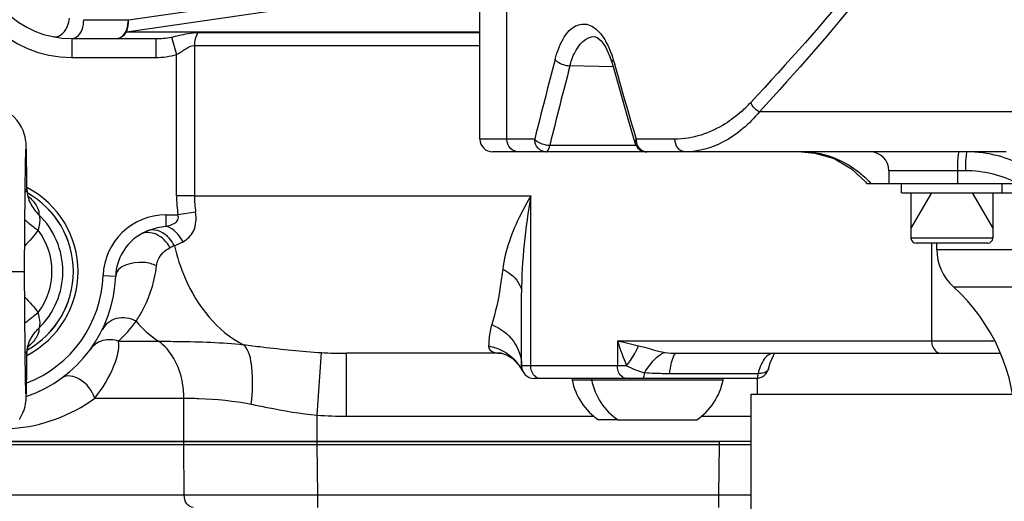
# Model space of a CAD drawing. Header units: millimetres. Extents: x -741 to 6994, y 0 to 4947.
# Tile 32 of 97: x 3522 to 3679, y 603 to 679. Entities that reach past the tile are written whole.
import ezdxf

# ---------------------------------------------------------------- set-up
doc = ezdxf.new("R2010")
doc.units = ezdxf.units.MM
doc.header["$LTSCALE"] = 384.676471
doc.layers.get('0').update_dxf_attribs({"linetype": 'CONTINUOUS'})
for name, color, linetype in [('304102000091DXF_CONTINUOUS_LINE', 7, 'CONTINUOUS'), ('304102000126DXF_CONTINUOUS_LINE', 7, 'CONTINUOUS'), ('304102000127DXF_CONTINUOUS_LINE', 7, 'CONTINUOUS'), ('304103000034DXF_CONTINUOUS_LINE', 7, 'CONTINUOUS'), ('304103000200DXF_CONTINUOUS_LINE', 7, 'CONTINUOUS'), ('304106000060DXF_CONTINUOUS_LINE', 7, 'CONTINUOUS'), ('501023000084DXF_CONTINUOUS_LINE', 7, 'CONTINUOUS'), ('501024000011DXF_CONTINUOUS_LINE', 7, 'CONTINUOUS'), ('501038000001DXF_CONTINUOUS_LINE', 7, 'CONTINUOUS'), ('504001000008DXF_CONTINUOUS_LINE', 7, 'CONTINUOUS'), ('运动范围_DXF_DIMENSION', 7, 'CONTINUOUS')]:
    doc.layers.add(name, color=color, linetype=linetype)
doc.styles.get("Standard").update_dxf_attribs({"font": 'txt', "width": 0.7})
doc.dimstyles.new('DIMSTYLE_1', dxfattribs={"dimtxt": 58.823529, "dimasz": 35.294118, "dimexe": 1, "dimexo": 0, "dimgap": 5, "dimtad": 0, "dimtih": 1, "dimtoh": 1, "dimdec": 1, "dimdsep": 46, "dimtxsty": 'Standard', "dimblk": '_FILLED', "dimblk1": '_FILLED', "dimblk2": '_FILLED', "dimcen": 0.09, "dimclrt": 5, "dimazin": 2, "dimtp": 0.5, "dimtm": 0.5, "dimtfac": 1, "dimtdec": 65535, "dimtofl": 0, "dimtmove": 0, "dimatfit": 3, "dimldrblk": '_FILLED', "dimfxl": 0, "dimtolj": 1, "dimarcsym": 0})

# ---------------------------------------------------------------- blocks, each defined once
blk = doc.blocks.new('*D2')
at = {"layer": '运动范围_DXF_DIMENSION', "color": 2, "linetype": 'Continuous', "transparency": 16777216}
for p, q in [((3611.49, 753.33), (3115.91, 638.92)), ((4120.1, 753.33), (3912.78, 753.33))]:
    blk.add_line(p, q, dxfattribs=at)
for start, end in [(266.8376, 360), (193, 240.2712)]:
    blk.add_arc((3611.49, 753.33), 502.73, start, end, dxfattribs=at)
for points in [[(4118.86, 717.85), (4114.22, 753.33), (4107.1, 718.27)], [(3136.46, 607.68), (3121.64, 640.24), (3125.1, 604.63)]]:
    blk.add_solid(points, dxfattribs=at)
blk = doc.blocks.new('_FILLED')
at = {"color": 0, "linetype": 'ByBlock'}
blk.add_solid([(0, 0), (-1, 0.1667), (-1, -0.1667)], dxfattribs=at)

msp = doc.modelspace()

# ---------------------------------------------------------------- linework, layer by layer
at = {"layer": '304102000091DXF_CONTINUOUS_LINE', "color": 7, "linetype": 'Continuous'}
msp.add_line((3437.535, 611.834), (3638.535, 611.834), dxfattribs=at)
at = {"layer": '304102000091DXF_CONTINUOUS_LINE', "color": 9, "linetype": 'Continuous'}
for p, q in [((3548.418, 603.799), (3548.36, 611.834)), ((3569.628, 603.799), (3569.57, 611.834)), ((3633.403, 603.799), (3633.492, 611.834)), ((3548.418, 603.799), (3502.74, 603.799)), ((3569.628, 603.799), (3548.418, 603.799)), ((3633.403, 603.799), (3569.628, 603.799)), ((3569.628, 601.834), (3569.628, 603.799)), ((3633.403, 601.834), (3633.403, 603.799))]:
    msp.add_line(p, q, dxfattribs=at)
msp.add_open_spline([(3549.832, 601.834), (3549.45, 601.834), (3548.617, 602.414), (3548.424, 603.314), (3548.418, 603.799)], degree=3, knots=[0, 0, 0, 0, 0.4405268, 1, 1, 1, 1], dxfattribs=at)
msp.add_open_spline([(3638.546, 603.793), (3636.832, 603.794), (3635.118, 603.796), (3633.403, 603.799)], degree=3, dxfattribs=at)
at = {"layer": '304102000126DXF_CONTINUOUS_LINE', "color": 7, "linetype": 'Continuous'}
for p, q in [((3646.524, 658.334), (3648.65, 658.153)), ((3660.428, 655.334), (3660.428, 653.334)), ((3656.892, 653.334), (3759.035, 653.334))]:
    msp.add_line(p, q, dxfattribs=at)
at = {"layer": '304102000126DXF_CONTINUOUS_LINE', "color": 9, "linetype": 'Continuous'}
for p, q in [((3672.579, 655.334), (3660.428, 655.334)), ((3671.3, 655.334), (3671.3, 653.334))]:
    msp.add_line(p, q, dxfattribs=at)
at = {"layer": '304102000126DXF_CONTINUOUS_LINE', "color": 7, "linetype": 'Continuous'}
msp.add_lwpolyline([(3648.65, 658.153), (3651.698, 657.256), (3654.463, 655.664), (3656.704, 653.56), (3656.892, 653.334)], dxfattribs=at)
at = {"layer": '304102000126DXF_CONTINUOUS_LINE', "color": 9, "linetype": 'Continuous'}
for centre, radius, start, end in [((3646.496, 643.764), 14.57, 77.78116, 89.88778), ((3646.501, 643.796), 14.537, 77.0328, 77.77457), ((3646.472, 643.681), 14.656, 70.74896, 77.02457), ((3646.449, 643.611), 14.73, 69.20272, 70.7524), ((3672.831, 638.864), 19.469, 75.1323, 89.97232)]:
    msp.add_arc(centre, radius, start, end, dxfattribs=at)
at = {"layer": '304102000126DXF_CONTINUOUS_LINE', "color": 7, "linetype": 'Continuous'}
msp.add_arc((3657.428, 655.334), 3, 0, 89.99722, dxfattribs=at)
at = {"layer": '304102000126DXF_CONTINUOUS_LINE', "color": 9, "linetype": 'Continuous'}
for points in [[(3651.679, 657.381), (3653.899, 656.538), (3655.96, 655.106), (3657.541, 653.334)], [(3685.687, 653.334), (3683.527, 655.407), (3680.72, 656.912), (3677.827, 657.682)], [(3680.869, 653.334), (3678.349, 654.648), (3675.422, 655.334), (3672.579, 655.334)]]:
    msp.add_open_spline(points, degree=3, dxfattribs=at)
for points in [[(3671.561, 658.334), (3671.478, 658.334), (3671.45, 657.891), (3671.347, 657.395), (3671.316, 656.406), (3671.3, 655.716), (3671.3, 655.334)], [(3672.841, 658.334), (3672.757, 658.334), (3672.73, 657.891), (3672.627, 657.395), (3672.595, 656.406), (3672.579, 655.716), (3672.579, 655.334)]]:
    msp.add_open_spline(points, degree=3, knots=[0, 0, 0, 0, 0.0823305, 0.2988974, 0.6208346, 1, 1, 1, 1], dxfattribs=at)
at = {"layer": '304102000127DXF_CONTINUOUS_LINE', "color": 7, "linetype": 'Continuous'}
for p, q in [((3595.428, 660.334), (3595.428, 701.714)), ((3613.652, 676.656), (3613.653, 676.656)), ((3679.076, 658.334), (3597.428, 658.334))]:
    msp.add_line(p, q, dxfattribs=at)
at = {"layer": '304102000127DXF_CONTINUOUS_LINE', "color": 9, "linetype": 'Continuous'}
for p, q in [((3599.712, 660.334), (3599.712, 701.272)), ((3616.599, 672.97), (3616.728, 672.516)), ((3616.59, 671.824), (3609.723, 672.016)), ((3686.753, 664.69), (3639.841, 664.69)), ((3604.121, 660.334), (3595.428, 660.334)), ((3620.288, 659.335), (3606.507, 659.335)), ((3626.412, 660.334), (3620.245, 660.334))]:
    msp.add_line(p, q, dxfattribs=at)
at = {"layer": '304102000127DXF_CONTINUOUS_LINE', "color": 7, "linetype": 'Continuous'}
for points in [[(3613.652, 676.656), (3614.031, 676.527), (3614.665, 675.993), (3615.371, 675.004), (3616.038, 673.58), (3616.418, 672.427)], [(3616.418, 672.427), (3617.535, 668.494), (3618.891, 663.768), (3620.051, 659.773)]]:
    msp.add_lwpolyline(points, dxfattribs=at)
at = {"layer": '304102000127DXF_CONTINUOUS_LINE', "color": 9, "linetype": 'Continuous'}
for centre, radius, start, end in [((4928.099, 329.614), 1364.659, 165.425511, 165.974933), ((4936.339, 328.813), 1370.291, 165.495302, 166.042309), ((5053.839, 1080.807), 1493.984, 195.860129, 196.346413), ((3622.531, 681.071), 21.805, 311.53488, 316.93113), ((3622.556, 660.335), 2.311, 180.03015, 193.06154)]:
    msp.add_arc(centre, radius, start, end, dxfattribs=at)
at = {"layer": '304102000127DXF_CONTINUOUS_LINE', "color": 7, "linetype": 'Continuous'}
for centre, radius, start, end in [((3597.428, 660.334), 2, 180, 269.99982), ((3621.971, 660.333), 1.999, 196.25554, 270.01329)]:
    msp.add_arc(centre, radius, start, end, dxfattribs=at)
at = {"layer": '304102000127DXF_CONTINUOUS_LINE', "color": 9, "linetype": 'Continuous'}
for points, knots in [([(3661.146, 692.486), (3659.271, 690.115), (3651.98, 681.117), (3644.307, 672.431), (3638.46, 666.182)], [0, 0, 0, 0, 0.2610064, 1, 1, 1, 1]), ([(3662.4, 691.26), (3660.536, 688.866), (3653.288, 679.782), (3645.657, 671.007), (3639.841, 664.69)], [0, 0, 0, 0, 0.261065, 1, 1, 1, 1]), ([(3607.353, 673.014), (3607.646, 674.139), (3608.346, 676.056), (3610.041, 678.339), (3612.551, 678.917), (3613.828, 677.943), (3614.353, 677.378)], [0, 0, 0, 0, 0.3332174, 0.58412, 0.778845, 1, 1, 1, 1]), ([(3609.723, 672.016), (3609.902, 672.69), (3610.495, 674.597), (3612.259, 676.735), (3613.652, 676.656)], [0, 0, 0, 0, 0.3334927, 1, 1, 1, 1]), ([(3614.854, 676.769), (3615.038, 676.517), (3615.795, 675.339), (3616.303, 674.014), (3616.599, 672.97)], [0, 0, 0, 0, 0.2236362, 1, 1, 1, 1]), ([(3607.353, 673.014), (3607.462, 672.873), (3608.14, 672.308), (3609.032, 672.054), (3609.723, 672.015)], [0, 0, 0, 0, 0.2046495, 1, 1, 1, 1]), ([(3636.989, 664.75), (3636.181, 664.035), (3633.11, 661.694), (3629.2, 660.334), (3626.412, 660.334)], [0, 0, 0, 0, 0.2789737, 1, 1, 1, 1]), ([(3639.841, 664.69), (3638.235, 662.78), (3634.733, 659.687), (3630.166, 658.334), (3628.107, 658.334)], [0, 0, 0, 0, 0.5479305, 1, 1, 1, 1]), ([(3601.54, 658.334), (3601.067, 658.334), (3600.062, 658.804), (3599.712, 659.83), (3599.712, 660.334)], [0, 0, 0, 0, 0.4841918, 1, 1, 1, 1]), ([(3606.507, 659.335), (3606.266, 659.347), (3605.414, 659.477), (3604.497, 659.826), (3604.121, 660.334)], [0, 0, 0, 0, 0.276171, 1, 1, 1, 1]), ([(3605.928, 658.334), (3605.459, 658.334), (3604.462, 658.81), (3604.121, 659.83), (3604.121, 660.334)], [0, 0, 0, 0, 0.4820678, 1, 1, 1, 1]), ([(3605.928, 658.334), (3605.99, 658.334), (3606.373, 658.534), (3606.443, 659.002), (3606.507, 659.335)], [0, 0, 0, 0, 0.154624, 1, 1, 1, 1]), ([(3621.971, 658.334), (3621.595, 658.334), (3620.793, 658.666), (3620.398, 659.413), (3620.305, 659.813)], [0, 0, 0, 0, 0.477798, 1, 1, 1, 1]), ([(3628.107, 658.334), (3627.662, 658.334), (3626.706, 658.841), (3626.412, 659.834), (3626.412, 660.334)], [0, 0, 0, 0, 0.47093, 1, 1, 1, 1])]:
    msp.add_open_spline(points, degree=3, knots=knots, dxfattribs=at)
for points in [[(3614.353, 677.378), (3614.532, 677.185), (3614.698, 676.981), (3614.854, 676.769)], [(3616.599, 672.97), (3616.476, 672.825), (3616.367, 672.611), (3616.418, 672.427)], [(3639.841, 664.69), (3639.228, 664.98), (3638.687, 665.543), (3638.46, 666.182)], [(3620.245, 660.334), (3620.115, 660.185), (3619.996, 659.963), (3620.051, 659.773)]]:
    msp.add_open_spline(points, degree=3, dxfattribs=at)
at = {"layer": '304103000034DXF_CONTINUOUS_LINE', "color": 9, "linetype": 'Continuous'}
for p, q in [((3539.54, 679.334), (3595.428, 687.465)), ((3539.253, 677.405), (3595.428, 685.579)), ((3532.447, 679.334), (3539.54, 679.334)), ((3530.535, 676.334), (3530.535, 673.334)), ((3539.253, 677.405), (3595.428, 677.405)), ((3543.88, 676.334), (3543.88, 673.334)), ((3546.372, 676.573), (3547.202, 673.812)), ((3550.596, 677.293), (3595.428, 677.293)), ((3550.03, 675.253), (3550.03, 651.336)), ((3550.03, 675.253), (3595.428, 675.253)), ((3530.535, 673.334), (3543.88, 673.334)), ((3547.202, 651.334), (3547.202, 673.812)), ((3550.03, 651.334), (3547.202, 651.334)), ((3550.03, 651.336), (3603.5, 651.328)), ((3603.5, 624.334), (3603.5, 651.328)), ((3545.518, 648.334), (3547.422, 648.334)), ((3545.518, 648.334), (3545.518, 646.522)), ((3550.235, 648.747), (3547.422, 648.334)), ((3667.197, 643.834), (3667.197, 628.334)), ((3535.524, 638.678), (3537.523, 638.61)), ((3537.964, 628.241), (3544.316, 628.241)), ((3617.265, 628.334), (3677.09, 628.334)), ((3617.265, 628.334), (3617.265, 624.334)), ((3569.57, 616.488), (3570.233, 626.444)), ((3574.214, 616.334), (3574.214, 626.334)), ((3618.738, 624.334), (3602.035, 624.334)), ((3625.578, 623.134), (3639.633, 623.134)), ((3534.192, 619.206), (3548.356, 619.206)), ((3548.356, 612.334), (3548.356, 619.206)), ((3569.57, 612.334), (3569.57, 616.488)), ((3574.214, 616.334), (3613.513, 616.333)), ((3630.64, 616.333), (3638.535, 616.333))]:
    msp.add_line(p, q, dxfattribs=at)
at = {"layer": '304103000034DXF_CONTINUOUS_LINE', "color": 7, "linetype": 'Continuous'}
for p, q in [((3530.535, 676.334), (3543.88, 676.334)), ((3602.035, 624.334), (3602.035, 635.945)), ((3598.799, 626.334), (3574.214, 626.334)), ((3598.793, 626.334), (3598.801, 626.333)), ((3626.689, 626.334), (3678.117, 626.334)), ((3601.794, 624.209), (3602.244, 623.444)), ((3639.355, 622.334), (3604.035, 622.334)), ((3638.535, 612.334), (3437.535, 612.334))]:
    msp.add_line(p, q, dxfattribs=at)
for points in [[(3598.801, 626.333), (3598.845, 626.328), (3599.491, 626.142), (3600.601, 625.487), (3601.794, 624.209)], [(3641.303, 623.877), (3641.554, 624.792), (3642.062, 625.987), (3642.256, 626.273)]]:
    msp.add_lwpolyline(points, dxfattribs=at)
for centre, radius, start, end in [((3611.535, 753.334), 225, 72.65327, 219.31615), ((3530.535, 691.334), 15, 180, 270), ((3516.535, 639.334), 15, 297.65761, 62.34239), ((3545.518, 638.334), 8, 120.50706, 178.02389), ((3516.535, 639.334), 21, 288.84786, 358.02407), ((3604.035, 624.334), 2, 180, 270)]:
    msp.add_arc(centre, radius, start, end, dxfattribs=at)
at = {"layer": '304103000034DXF_CONTINUOUS_LINE', "color": 9, "linetype": 'Continuous'}
for centre, radius, start, end in [((3530.535, 691.334), 18, 180, 270), ((3527.909, 677.771), 1.185, 259.08226, 268.07638), ((3527.912, 677.85), 1.265, 268.08757, 276.66775), ((3567.895, 651.343), 20.693, 180.02683, 188.36296), ((3566.575, 651.343), 16.545, 180.02658, 189.02682), ((3545.518, 638.334), 10, 90, 178.02389), ((3546.202, 637.161), 9.358, 111.02523, 120.46797), ((3557.28, 620.396), 25.284, 114.36896, 116.12916), ((3516.535, 639.334), 19, 291.12555, 358.02389), ((3524.076, 643.267), 20.461, 312.74527, 324.6003), ((3659.727, 799.175), 176.04, 256.04224, 257.16613), ((3574.212, 698.137), 71.804, 266.82367, 270.00198), ((3595.548, 620.104), 7.483, 37.73558, 44.3529), ((3595.543, 620.1), 7.489, 32.99626, 37.73966), ((3595.626, 620.153), 7.391, 26.43968, 33.00392), ((3624.884, 667.677), 44.532, 265.79022, 267.79247), ((3625.508, 684.349), 61.215, 267.80985, 270.06525), ((3519.362, 639.337), 25.003, 273.89496, 306.37917), ((3574.212, 686.184), 69.85, 266.18979, 270.00183)]:
    msp.add_arc(centre, radius, start, end, dxfattribs=at)
for points in [[(3529.858, 678.334), (3530.016, 678.722), (3530.119, 679.136), (3530.167, 679.552)], [(3539.253, 677.405), (3539.523, 677.996), (3539.596, 678.686), (3539.54, 679.334)], [(3543.88, 676.334), (3544.715, 676.334), (3545.554, 676.409), (3546.372, 676.573)], [(3550.596, 677.293), (3550.209, 676.703), (3550.03, 675.959), (3550.03, 675.253)], [(3543.88, 673.334), (3544.999, 673.333), (3546.131, 673.49), (3547.202, 673.812)], [(3603.5, 651.334), (3602.633, 646.255), (3602.035, 641.098), (3602.035, 635.945)], [(3542.845, 645.896), (3543.699, 646.224), (3544.608, 646.423), (3545.518, 646.522)], [(3548.224, 644.063), (3547.68, 645.153), (3546.683, 646.165), (3545.518, 646.522)], [(3546.847, 643.428), (3547.306, 643.64), (3547.771, 643.838), (3548.224, 644.063)], [(3540.754, 631.414), (3541.799, 630.216), (3542.995, 629.127), (3544.316, 628.241)], [(3617.265, 628.334), (3617.685, 626.977), (3618.173, 625.638), (3618.738, 624.334)], [(3596.793, 627.508), (3598.315, 627.225), (3599.816, 626.442), (3600.898, 625.335)], [(3624.809, 626.465), (3625.427, 626.355), (3626.061, 626.334), (3626.689, 626.334)], [(3640.668, 625.489), (3640.4, 625.139), (3640.195, 624.74), (3640.028, 624.333)], [(3618.738, 624.334), (3619.666, 623.905), (3620.609, 623.451), (3621.615, 623.265)], [(3640.028, 624.333), (3639.868, 623.944), (3639.74, 623.541), (3639.633, 623.134)]]:
    msp.add_open_spline(points, degree=3, dxfattribs=at)
for points, knots in [([(3530.535, 676.334), (3530.791, 676.334), (3532.052, 676.786), (3532.447, 678.329), (3532.447, 679.334)], [0, 0, 0, 0, 0.2028549, 1, 1, 1, 1]), ([(3537.628, 676.334), (3537.883, 676.334), (3539.145, 676.786), (3539.54, 678.329), (3539.54, 679.334)], [0, 0, 0, 0, 0.202855, 1, 1, 1, 1]), ([(3528.497, 676.719), (3528.962, 676.931), (3529.474, 677.511), (3529.783, 678.148), (3529.858, 678.334)], [0, 0, 0, 0, 0.7178078, 1, 1, 1, 1]), ([(3528.058, 676.594), (3528.133, 676.603), (3528.283, 676.633), (3528.426, 676.687), (3528.497, 676.719)], [0, 0, 0, 0, 0.4891691, 1, 1, 1, 1]), ([(3546.372, 676.573), (3546.76, 676.651), (3548.152, 676.963), (3549.564, 677.296), (3550.596, 677.293)], [0, 0, 0, 0, 0.2774872, 1, 1, 1, 1]), ([(3547.202, 673.812), (3547.709, 674.079), (3548.568, 674.654), (3549.541, 675.254), (3550.03, 675.253)], [0, 0, 0, 0, 0.5392865, 1, 1, 1, 1]), ([(3603.496, 651.328), (3602.934, 650.37), (3600.945, 646.715), (3599.403, 642.715), (3599.039, 639.676)], [0, 0, 0, 0, 0.2662956, 1, 1, 1, 1]), ([(3545.518, 646.522), (3545.998, 646.616), (3546.724, 646.803), (3547.517, 647.498), (3547.529, 648.091), (3547.422, 648.334)], [0, 0, 0, 0, 0.4898215, 0.7345587, 1, 1, 1, 1]), ([(3548.224, 644.063), (3548.925, 644.41), (3550.29, 645.806), (3550.394, 647.747), (3550.235, 648.747)], [0, 0, 0, 0, 0.4359543, 1, 1, 1, 1]), ([(3546.145, 643.097), (3545.66, 643.999), (3544.344, 645.494), (3542.171, 645.647), (3541.457, 645.226)], [0, 0, 0, 0, 0.5528647, 1, 1, 1, 1]), ([(3546.847, 643.428), (3546.639, 643.841), (3545.764, 645.184), (3543.979, 646.142), (3542.845, 645.896)], [0, 0, 0, 0, 0.2847196, 1, 1, 1, 1]), ([(3546.847, 643.428), (3547.265, 641.657), (3549.234, 635.496), (3553.646, 629.75), (3557.86, 627.697)], [0, 0, 0, 0, 0.2796377, 1, 1, 1, 1]), ([(3544.007, 640.225), (3544.04, 640.556), (3544.359, 641.76), (3545.344, 642.702), (3546.145, 643.097)], [0, 0, 0, 0, 0.271924, 1, 1, 1, 1]), ([(3544.007, 640.225), (3543.378, 640.528), (3541.263, 641.134), (3537.579, 640.258), (3537.522, 638.61)], [0, 0, 0, 0, 0.29737, 1, 1, 1, 1]), ([(3540.754, 631.414), (3541.111, 631.942), (3542.741, 634.63), (3543.756, 637.729), (3544.007, 640.225)], [0, 0, 0, 0, 0.2023592, 1, 1, 1, 1]), ([(3599.039, 639.676), (3598.93, 638.757), (3598.519, 635.795), (3597.921, 632.847), (3597.287, 630.879)], [0, 0, 0, 0, 0.3092244, 1, 1, 1, 1]), ([(3599.039, 639.676), (3599.481, 639.464), (3600.887, 638.67), (3602.035, 637.093), (3602.035, 635.945)], [0, 0, 0, 0, 0.2990494, 1, 1, 1, 1]), ([(3540.754, 631.414), (3539.843, 631.922), (3537.648, 632.322), (3535.807, 630.936), (3535.382, 630.072)], [0, 0, 0, 0, 0.5200113, 1, 1, 1, 1]), ([(3597.287, 630.879), (3597.181, 630.548), (3596.888, 629.444), (3596.838, 628.298), (3596.793, 627.508)], [0, 0, 0, 0, 0.3051382, 1, 1, 1, 1]), ([(3597.287, 630.879), (3598.635, 630.342), (3601.058, 628.582), (3602.035, 625.704), (3602.035, 624.334)], [0, 0, 0, 0, 0.5142194, 1, 1, 1, 1]), ([(3537.964, 628.241), (3537.189, 628.526), (3535.442, 628.632), (3533.988, 627.627), (3533.517, 626.98)], [0, 0, 0, 0, 0.5076295, 1, 1, 1, 1]), ([(3534.192, 619.206), (3535.453, 620.755), (3537.153, 623.582), (3538.172, 626.941), (3537.964, 628.241)], [0, 0, 0, 0, 0.6027621, 1, 1, 1, 1]), ([(3544.316, 628.241), (3545.349, 628.241), (3549.867, 628.2), (3554.393, 628.059), (3557.86, 627.697)], [0, 0, 0, 0, 0.2287539, 1, 1, 1, 1]), ([(3548.356, 619.206), (3548.356, 620.137), (3548.045, 623.463), (3546.336, 626.886), (3544.316, 628.241)], [0, 0, 0, 0, 0.2769052, 1, 1, 1, 1]), ([(3559.06, 618.242), (3559.319, 620.183), (3559.421, 623.321), (3558.761, 626.801), (3557.86, 627.697)], [0, 0, 0, 0, 0.6063494, 1, 1, 1, 1]), ([(3557.86, 627.697), (3558.848, 627.579), (3562.963, 627.079), (3567.088, 626.619), (3570.233, 626.444)], [0, 0, 0, 0, 0.2401175, 1, 1, 1, 1]), ([(3667.197, 628.334), (3667.197, 628.076), (3667.278, 627.243), (3668.012, 626.334), (3668.611, 626.334)], [0, 0, 0, 0, 0.300679, 1, 1, 1, 1]), ([(3596.793, 627.508), (3596.784, 627.349), (3597.021, 626.485), (3598.122, 626.334), (3598.794, 626.334)], [0, 0, 0, 0, 0.191021, 1, 1, 1, 1]), ([(3618.738, 624.334), (3618.94, 624.608), (3619.651, 625.623), (3620.277, 626.705), (3620.624, 627.534)], [0, 0, 0, 0, 0.2749671, 1, 1, 1, 1]), ([(3620.624, 627.534), (3620.947, 627.46), (3622.343, 627.11), (3623.717, 626.66), (3624.809, 626.465)], [0, 0, 0, 0, 0.230022, 1, 1, 1, 1]), ([(3621.615, 623.265), (3621.865, 623.676), (3622.709, 624.908), (3623.813, 626.171), (3624.809, 626.465)], [0, 0, 0, 0, 0.3163624, 1, 1, 1, 1]), ([(3625.578, 623.134), (3625.681, 623.929), (3625.84, 624.86), (3626.34, 626.334), (3626.689, 626.334)], [0, 0, 0, 0, 0.6965124, 1, 1, 1, 1]), ([(3642.125, 626.334), (3641.718, 626.334), (3641.142, 626.049), (3640.769, 625.62), (3640.668, 625.489)], [0, 0, 0, 0, 0.7107339, 1, 1, 1, 1]), ([(3534.191, 619.206), (3533.749, 620.406), (3532.465, 622.31), (3529.743, 622.981), (3528.991, 622.426)], [0, 0, 0, 0, 0.5776101, 1, 1, 1, 1]), ([(3604.914, 622.334), (3604.315, 622.334), (3603.58, 623.243), (3603.5, 624.076), (3603.5, 624.334)], [0, 0, 0, 0, 0.699321, 1, 1, 1, 1]), ([(3618.679, 622.334), (3618.08, 622.334), (3617.346, 623.243), (3617.265, 624.076), (3617.265, 624.334)], [0, 0, 0, 0, 0.699321, 1, 1, 1, 1]), ([(3621.321, 622.334), (3621.421, 622.334), (3621.546, 622.772), (3621.59, 623.035), (3621.615, 623.265)], [0, 0, 0, 0, 0.3012326, 1, 1, 1, 1]), ([(3639.633, 623.134), (3639.619, 623.022), (3639.564, 622.783), (3639.527, 622.334), (3639.355, 622.334)], [0, 0, 0, 0, 0.3960098, 1, 1, 1, 1]), ([(3641.303, 623.883), (3641.208, 623.462), (3640.442, 623.115), (3639.833, 623.114), (3639.633, 623.134)], [0, 0, 0, 0, 0.6827452, 1, 1, 1, 1]), ([(3548.356, 619.206), (3549.154, 619.206), (3552.737, 619.12), (3556.329, 618.798), (3559.06, 618.242)], [0, 0, 0, 0, 0.2226499, 1, 1, 1, 1]), ([(3559.06, 618.242), (3559.907, 618.07), (3563.386, 617.357), (3566.892, 616.726), (3569.57, 616.488)], [0, 0, 0, 0, 0.2432595, 1, 1, 1, 1])]:
    msp.add_open_spline(points, degree=3, knots=knots, dxfattribs=at)
at = {"layer": '304103000034DXF_CONTINUOUS_LINE', "color": 7, "linetype": 'Continuous'}
msp.add_open_spline([(3537.628, 676.334), (3538.099, 676.334), (3538.747, 676.724), (3539.155, 677.241), (3539.253, 677.405)], degree=3, knots=[0, 0, 0, 0, 0.7117905, 1, 1, 1, 1], dxfattribs=at)
msp.add_open_spline([(3639.355, 622.334), (3640.186, 622.334), (3641.118, 623.076), (3641.304, 623.885)], degree=3, dxfattribs=at)
at = {"layer": '304103000200DXF_CONTINUOUS_LINE', "color": 7, "linetype": 'Continuous'}
for p, q in [((3678.428, 651.834), (3750.035, 651.834)), ((3668.035, 642.834), (3668.035, 643.834)), ((3639.535, 619.834), (3639.535, 622.334)), ((3638.535, 595.834), (3638.535, 619.834)), ((3638.538, 619.834), (3679.993, 619.834))]:
    msp.add_line(p, q, dxfattribs=at)
at = {"layer": '304103000200DXF_CONTINUOUS_LINE', "color": 9, "linetype": 'Continuous'}
for p, q in [((3668.035, 642.834), (3744.535, 642.834)), ((3670.667, 636.902), (3692.754, 636.902))]:
    msp.add_line(p, q, dxfattribs=at)
at = {"layer": '304103000200DXF_CONTINUOUS_LINE', "color": 7, "linetype": 'Continuous'}
for centre, radius, start, end in [((3676.035, 642.834), 8, 180, 227.85187), ((3650.535, 614.66), 30, 0, 47.85158)]:
    msp.add_arc(centre, radius, start, end, dxfattribs=at)
at = {"layer": '304106000060DXF_CONTINUOUS_LINE', "color": 7, "linetype": 'Continuous'}
for p, q in [((3437.535, 612.334), (3633.491, 612.334)), ((3437.535, 611.834), (3638.535, 611.834))]:
    msp.add_line(p, q, dxfattribs=at)
at = {"layer": '304106000060DXF_CONTINUOUS_LINE', "color": 9, "linetype": 'Continuous'}
for p, q in [((3548.358, 611.834), (3548.358, 612.334)), ((3569.571, 611.834), (3569.571, 612.334)), ((3633.491, 611.834), (3633.491, 612.334))]:
    msp.add_line(p, q, dxfattribs=at)
at = {"layer": '501023000084DXF_CONTINUOUS_LINE', "color": 7, "linetype": 'Continuous'}
for p, q in [((3663.928, 651.834), (3663.928, 644.634)), ((3676.928, 651.834), (3676.928, 644.634)), ((3676.128, 643.834), (3664.728, 643.834))]:
    msp.add_line(p, q, dxfattribs=at)
at = {"layer": '501023000084DXF_CONTINUOUS_LINE', "color": 2, "linetype": 'Continuous'}
for p, q in [((3667.178, 651.834), (3663.928, 646.205)), ((3673.678, 651.834), (3676.928, 646.205))]:
    msp.add_line(p, q, dxfattribs=at)
at = {"layer": '501023000084DXF_CONTINUOUS_LINE', "color": 9, "linetype": 'Continuous'}
msp.add_line((3676.928, 644.634), (3663.928, 644.634), dxfattribs=at)
at = {"layer": '501023000084DXF_CONTINUOUS_LINE', "color": 7, "linetype": 'Continuous'}
for centre, start, end in [((3664.728, 644.634), 180, 270), ((3676.128, 644.634), 270, 360)]:
    msp.add_arc(centre, 0.8, start, end, dxfattribs=at)
at = {"layer": '501024000011DXF_CONTINUOUS_LINE', "color": 9, "linetype": 'Continuous'}
for p, q in [((3610.079, 622.095), (3613.162, 622.095)), ((3613.162, 622.095), (3634.075, 622.095))]:
    msp.add_line(p, q, dxfattribs=at)
at = {"layer": '501024000011DXF_CONTINUOUS_LINE', "color": 7, "linetype": 'Continuous'}
for q in [(3614.285, 615.734), (3629.868, 615.734)]:
    msp.add_line((3617.368, 615.734), q, dxfattribs=at)
for centre, radius, start, end in [((3610.275, 622.134), 0.2, 90, 191.05731), ((3619.893, 624.013), 10, 191.05731, 235.88923), ((3613.358, 622.134), 0.2, 90, 191.05731), ((3622.976, 624.013), 10, 191.05731, 235.88923), ((3624.26, 624.013), 10, 304.11077, 348.94269), ((3633.878, 622.134), 0.2, 348.94269, 90)]:
    msp.add_arc(centre, radius, start, end, dxfattribs=at)
at = {"layer": '501038000001DXF_CONTINUOUS_LINE', "color": 7, "linetype": 'Continuous'}
for p, q in [((3523.211, 657.166), (3523.221, 657.683)), ((3523.221, 657.683), (3523.231, 658.107)), ((3523.231, 658.107), (3523.239, 658.436)), ((3523.332, 658.542), (3523.325, 658.782)), ((3523.345, 657.977), (3523.332, 658.542)), ((3523.358, 657.286), (3523.345, 657.977)), ((3523.372, 656.46), (3523.358, 657.286)), ((3523.179, 655.048), (3523.19, 655.849)), ((3523.19, 655.849), (3523.201, 656.555)), ((3523.201, 656.555), (3523.211, 657.166)), ((3523.386, 655.493), (3523.372, 656.46)), ((3523.162, 653.669), (3523.179, 655.048)), ((3523.4, 654.383), (3523.386, 655.493)), ((3523.421, 652.469), (3523.4, 654.383)), ((3523.145, 652.076), (3523.162, 653.669)), ((3523.127, 650.267), (3523.145, 652.076)), ((3523.424, 652.339), (3523.421, 652.469)), ((3523.424, 652.339), (3523.424, 652.338)), ((3523.109, 648.246), (3523.127, 650.267)), ((3523.083, 645.23), (3523.109, 648.246)), ((3523.069, 643.595), (3523.083, 645.23)), ((3523.055, 641.882), (3523.069, 643.595)), ((3523.056, 636.687), (3523.035, 639.334)), ((3523.105, 630.811), (3523.078, 634.041)), ((3523.125, 628.647), (3523.105, 630.811)), ((3523.144, 626.724), (3523.125, 628.647)), ((3523.162, 625.048), (3523.144, 626.724)), ((3523.404, 624.656), (3523.421, 626.198)), ((3523.421, 626.198), (3523.424, 626.329)), ((3523.424, 626.329), (3523.424, 626.33)), ((3523.179, 623.621), (3523.162, 625.048)), ((3523.39, 623.495), (3523.404, 624.656)), ((3523.19, 622.806), (3523.179, 623.621)), ((3523.376, 622.492), (3523.39, 623.495)), ((3523.201, 622.099), (3523.19, 622.806)), ((3523.211, 621.497), (3523.201, 622.099)), ((3523.221, 620.996), (3523.211, 621.497)), ((3523.35, 620.935), (3523.363, 621.642)), ((3523.363, 621.642), (3523.376, 622.492)), ((3523.23, 620.59), (3523.221, 620.996)), ((3523.238, 620.271), (3523.23, 620.59)), ((3523.246, 620.04), (3523.238, 620.271)), ((3523.338, 620.359), (3523.35, 620.935))]:
    msp.add_line(p, q, dxfattribs=at)
at = {"layer": '501038000001DXF_CONTINUOUS_LINE', "color": 9, "linetype": 'Continuous'}
msp.add_line((3510.035, 639.334), (3523.035, 639.334), dxfattribs=at)
at = {"layer": '501038000001DXF_CONTINUOUS_LINE', "color": 7, "linetype": 'Continuous'}
for points in [[(3523.325, 658.782), (3523.319, 658.998), (3523.311, 659.194), (3523.303, 659.375), (3523.293, 659.551), (3523.28, 659.743), (3523.257, 659.982), (3523.212, 660.308), (3523.129, 660.734), (3522.997, 661.216), (3522.811, 661.729), (3522.561, 662.264), (3522.24, 662.808), (3521.849, 663.341), (3521.388, 663.852), (3520.856, 664.327), (3520.254, 664.758), (3519.586, 665.131), (3518.857, 665.437), (3518.071, 665.663), (3517.239, 665.798), (3516.535, 665.834)], [(3523.239, 658.436), (3523.247, 658.665), (3523.25, 658.739), (3523.252, 658.779), (3523.252, 658.784)], [(3523.789, 650.768), (3523.796, 650.759), (3523.726, 650.9), (3523.603, 651.236), (3523.483, 651.751), (3523.424, 652.338)], [(3523.035, 639.334), (3523.048, 641), (3523.055, 641.882)], [(3523.078, 634.041), (3523.063, 635.786), (3523.056, 636.687)], [(3523.424, 626.33), (3523.483, 626.913), (3523.602, 627.429), (3523.725, 627.766), (3523.785, 627.889)], [(3522.218, 615.826), (3522.525, 616.337), (3522.775, 616.852), (3522.969, 617.365), (3523.111, 617.86), (3523.202, 618.298), (3523.25, 618.632), (3523.275, 618.866), (3523.289, 619.047), (3523.299, 619.204), (3523.306, 619.359), (3523.313, 619.522), (3523.32, 619.699), (3523.326, 619.895), (3523.338, 620.359)], [(3523.252, 619.884), (3523.252, 619.883), (3523.251, 619.905), (3523.249, 619.959), (3523.246, 620.04)]]:
    msp.add_lwpolyline(points, dxfattribs=at)
at = {"layer": '501038000001DXF_CONTINUOUS_LINE', "color": 9, "linetype": 'Continuous'}
for centre, radius, start, end in [((3516.535, 639.334), 14.261, 299.17775, 60.8367), ((3518.202, 645.335), 8.075, 44.12367, 48.20358), ((3516.535, 639.334), 12.584, 314.24518, 45.75482), ((3516.535, 639.334), 10.865, 322.9415, 37.0585), ((3518.198, 633.337), 8.081, 311.80047, 315.80206)]:
    msp.add_arc(centre, radius, start, end, dxfattribs=at)
at = {"layer": '501038000001DXF_CONTINUOUS_LINE', "color": 7, "linetype": 'Continuous'}
msp.add_arc((3516.535, 639.334), 14.28, 299.19395, 60.8049, dxfattribs=at)
at = {"layer": '501038000001DXF_CONTINUOUS_LINE', "color": 9, "linetype": 'Continuous'}
for points, knots in [([(3523.355, 652.351), (3523.342, 652.329), (3523.274, 652.207), (3523.204, 652.087), (3523.146, 651.989)], [0, 0, 0, 0, 0.1820294, 1, 1, 1, 1]), ([(3523.421, 652.469), (3523.421, 652.479), (3523.383, 652.39), (3523.372, 652.382), (3523.355, 652.351)], [0, 0, 0, 0, 0.2190105, 1, 1, 1, 1]), ([(3523.424, 652.338), (3523.452, 651.591), (3523.821, 650.087), (3524.753, 648.853), (3525.315, 648.348)], [0, 0, 0, 0, 0.4972372, 1, 1, 1, 1]), ([(3523.999, 650.957), (3524.434, 650.508), (3525.048, 649.725), (3525.371, 648.713), (3525.315, 648.348)], [0, 0, 0, 0, 0.628694, 1, 1, 1, 1]), ([(3525.315, 648.348), (3525.385, 648.208), (3525.495, 647.746), (3525.413, 646.906), (3525.232, 646.25), (3525.205, 645.881)], [0, 0, 0, 0, 0.1878821, 0.5565926, 1, 1, 1, 1]), ([(3523.101, 647.513), (3523.263, 647.379), (3523.952, 646.82), (3524.658, 646.281), (3525.205, 645.881)], [0, 0, 0, 0, 0.2365132, 1, 1, 1, 1]), ([(3523.101, 631.154), (3523.263, 631.288), (3523.952, 631.848), (3524.658, 632.386), (3525.205, 632.786)], [0, 0, 0, 0, 0.2365134, 1, 1, 1, 1]), ([(3525.205, 632.786), (3525.223, 632.536), (3525.389, 631.743), (3525.571, 630.833), (3525.315, 630.319)], [0, 0, 0, 0, 0.3043402, 1, 1, 1, 1]), ([(3523.424, 626.33), (3523.452, 627.076), (3523.821, 628.581), (3524.753, 629.815), (3525.315, 630.319)], [0, 0, 0, 0, 0.4972381, 1, 1, 1, 1]), ([(3525.315, 630.319), (3525.371, 629.953), (3525.046, 628.938), (3524.429, 628.153), (3523.991, 627.703)], [0, 0, 0, 0, 0.3711371, 1, 1, 1, 1]), ([(3523.145, 626.68), (3523.175, 626.629), (3523.259, 626.486), (3523.341, 626.341), (3523.393, 626.247)], [0, 0, 0, 0, 0.355978, 1, 1, 1, 1]), ([(3523.393, 626.247), (3523.4, 626.234), (3523.404, 626.23), (3523.421, 626.194), (3523.421, 626.198)], [0, 0, 0, 0, 0.7909838, 1, 1, 1, 1])]:
    msp.add_open_spline(points, degree=3, knots=knots, dxfattribs=at)
for points in [[(3525.205, 645.881), (3524.55, 645.012), (3523.831, 644.189), (3523.068, 643.413)], [(3523.069, 635.254), (3523.831, 634.478), (3524.55, 633.656), (3525.205, 632.786)]]:
    msp.add_open_spline(points, degree=3, dxfattribs=at)
at = {"layer": '504001000008DXF_CONTINUOUS_LINE', "color": 7, "linetype": 'Continuous'}
for p, q in [((3662.428, 651.834), (3662.428, 653.334)), ((3678.428, 651.834), (3678.428, 653.334)), ((3662.428, 651.834), (3678.428, 651.834))]:
    msp.add_line(p, q, dxfattribs=at)

# ---------------------------------------------------------------- dimensions: what is measured, and where the dimension line sits
at = {"layer": '运动范围_DXF_DIMENSION', "color": 2, "linetype": 'Continuous'}
dim = msp.add_angular_dim_2l(base=(3668.396, 253.833), line1=((3616.384, 754.465), (3611.485, 753.334)), line2=((4115.072, 753.334), (4120.1, 753.334)), dimstyle='DIMSTYLE_1', dxfattribs=at)
dim.commit()
dim.dimension.update_dxf_attribs({"geometry": '*D2', "text_midpoint": (3391.594, 240.65), "dimtype": 162})

doc.saveas('drawing.dxf')
